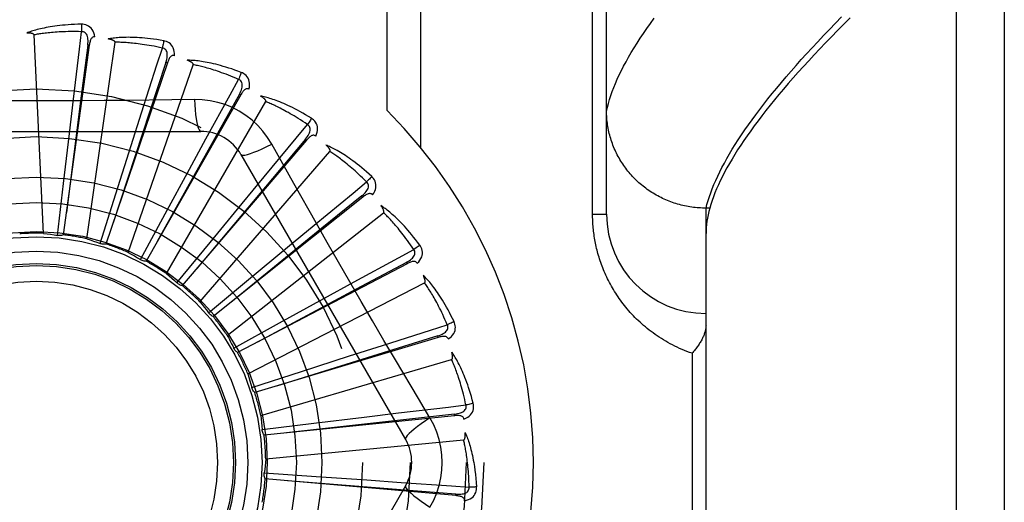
# Model space of a CAD drawing. Header units: inches. Extents: x 0 to 221, y 0 to 143.
# Tile 177 of 256: x 94.269 to 94.888, y 79.796 to 80.099. Entities that reach past the tile are written whole.
import ezdxf

# ---------------------------------------------------------------- set-up
doc = ezdxf.new("R2010")
doc.units = ezdxf.units.IN
doc.header["$LTSCALE"] = 12.142857
doc.header["$MEASUREMENT"] = 0
doc.linetypes.add('HIDDEN', pattern=[0.2, 0.1, -0.1])
doc.layers.add('RIGHTHAND_DOOR_ASSEMBLY', color=7, linetype='CONTINUOUS')

msp = doc.modelspace()

# ---------------------------------------------------------------- linework, layer by layer
at = {"layer": 'RIGHTHAND_DOOR_ASSEMBLY', "color": 8, "linetype": 'HIDDEN'}
for p, q in [((94.85797, 79.26402), (94.85797, 80.37716)), ((94.88797, 80.34777), (94.88797, 79.29341)), ((94.63797, 79.97684), (94.63797, 80.31721)), ((94.50004, 80.04196), (94.50004, 80.29059)), ((94.52125, 80.01857), (94.52125, 80.29059)), ((94.62918, 79.97684), (94.62918, 80.25809)), ((94.28404, 79.96477), (94.2781, 80.0896)), ((94.31125, 79.9613), (94.32903, 80.08499)), ((94.31282, 80.08307), (94.2965, 79.96383)), ((94.31282, 80.08307), (94.31187, 80.0832)), ((94.36189, 80.07202), (94.3233, 79.95802)), ((94.36189, 80.07202), (94.36099, 80.07232)), ((94.3373, 79.95274), (94.37817, 80.07084)), ((94.30029, 80.02761), (94.30285, 80.04921)), ((94.40799, 80.05187), (94.34852, 79.94724)), ((94.36126, 79.93941), (94.42375, 80.04763)), ((94.37893, 80.04894), (94.36476, 80.04874)), ((94.40799, 80.05187), (94.40715, 80.05235)), ((94.33909, 80.01993), (94.3457, 80.04066)), ((94.17603, 80.02892), (94.38291, 80.02892)), ((94.29659, 79.99603), (94.30029, 80.02761)), ((94.44944, 80.02337), (94.37124, 79.93189)), ((94.37574, 80.00504), (94.38615, 80.02415)), ((94.44944, 80.02337), (94.44871, 80.02399)), ((94.32949, 79.98962), (94.33909, 80.01993)), ((94.38227, 79.92178), (94.46411, 80.01623)), ((94.40817, 80.01434), (94.51161, 79.83517)), ((94.36057, 79.9771), (94.37574, 80.00504)), ((94.40891, 79.98349), (94.42274, 80.00028)), ((94.29284, 79.96345), (94.29659, 79.99603)), ((94.31963, 79.95834), (94.32949, 79.98962)), ((94.48474, 79.98754), (94.39064, 79.91251)), ((94.48474, 79.98754), (94.48414, 79.98829)), ((94.38873, 79.95892), (94.40891, 79.98349)), ((94.70047, 79.98062), (94.69933, 79.98063)), ((94.70284, 79.98062), (94.70047, 79.98062)), ((94.70047, 79.66056), (94.70047, 79.98062)), ((94.70352, 79.98295), (94.70284, 79.98062)), ((94.34498, 79.94825), (94.36057, 79.9771)), ((94.39957, 79.9005), (94.4978, 79.97775)), ((94.62918, 79.97684), (94.63797, 79.97684)), ((94.4374, 79.95605), (94.45416, 79.96992)), ((94.36795, 79.93355), (94.38873, 79.95892)), ((94.41293, 79.93575), (94.4374, 79.95605)), ((94.51263, 79.94567), (94.40603, 79.88981)), ((94.51263, 79.94567), (94.51218, 79.94652)), ((94.38773, 79.91476), (94.41293, 79.93575)), ((94.41252, 79.87632), (94.52359, 79.93359)), ((94.46018, 79.92371), (94.47926, 79.93416)), ((94.43231, 79.90841), (94.46018, 79.92371)), ((94.4036, 79.89257), (94.43231, 79.90841)), ((94.53209, 79.89929), (94.41684, 79.8646)), ((94.53209, 79.89929), (94.53181, 79.90021)), ((94.40372, 79.89233), (94.4036, 79.89257)), ((94.47643, 79.88765), (94.49714, 79.89429)), ((94.44617, 79.87789), (94.47643, 79.88765)), ((94.69168, 79.88934), (94.69168, 79.75184)), ((94.42066, 79.85014), (94.54057, 79.88534)), ((94.41498, 79.86777), (94.44617, 79.87789)), ((94.52696, 79.84863), (94.51969, 79.8608)), ((94.54241, 79.85006), (94.42269, 79.83781)), ((94.454, 79.84531), (94.48556, 79.84916)), ((94.48556, 79.84916), (94.50716, 79.85177)), ((94.54241, 79.85006), (94.54232, 79.85101)), ((94.42146, 79.84128), (94.454, 79.84531)), ((94.4237, 79.82288), (94.5481, 79.83476)), ((94.42281, 79.81403), (94.45553, 79.81183)), ((94.45553, 79.81183), (94.48724, 79.80964)), ((94.51161, 79.80601), (94.40817, 79.62684)), ((94.54324, 79.79976), (94.42336, 79.81039)), ((94.48724, 79.80964), (94.50894, 79.80811)), ((94.54324, 79.79976), (94.54332, 79.80072))]:
    msp.add_line(p, q, dxfattribs=at)
for points in [[(94.30791, 80.09631), (94.30568, 80.09626), (94.30355, 80.09618), (94.30152, 80.09609), (94.29957, 80.09597), (94.29772, 80.09582), (94.29595, 80.09566), (94.29426, 80.09549), (94.29265, 80.0953), (94.29111, 80.09509), (94.28964, 80.09488), (94.28824, 80.09465), (94.2869, 80.09442), (94.28562, 80.09419), (94.2844, 80.09394), (94.28323, 80.0937), (94.28211, 80.09345), (94.28105, 80.0932), (94.28004, 80.09294), (94.27908, 80.09267), (94.27816, 80.09241), (94.27728, 80.09214), (94.27645, 80.09187), (94.27566, 80.0916), (94.27491, 80.09133), (94.27419, 80.09106), (94.2735, 80.09079)], [(94.30791, 80.09631), (94.30795, 80.09568), (94.30797, 80.09497), (94.30799, 80.0942), (94.30799, 80.09337), (94.30799, 80.09251), (94.30797, 80.09163)], [(94.3163, 80.08834), (94.31606, 80.08968), (94.31571, 80.09089), (94.31526, 80.09199), (94.31469, 80.09297), (94.31403, 80.09382), (94.31327, 80.09454), (94.31242, 80.09513), (94.31152, 80.09559), (94.31059, 80.09593), (94.30966, 80.09616), (94.30877, 80.09628), (94.30791, 80.09631)], [(94.63797, 80.04181), (94.63849, 80.04415), (94.63911, 80.04653), (94.63982, 80.04896), (94.64061, 80.05143), (94.6415, 80.05394), (94.64247, 80.05649), (94.64353, 80.05909), (94.64469, 80.06173), (94.64593, 80.06442), (94.64726, 80.06715), (94.64868, 80.06992), (94.6502, 80.07274), (94.6518, 80.0756), (94.65349, 80.0785), (94.65527, 80.08145), (94.65715, 80.08444), (94.65911, 80.08748), (94.66116, 80.09056), (94.6633, 80.09368), (94.66554, 80.09685), (94.66786, 80.10006)], [(94.70047, 79.98062), (94.70108, 79.98298), (94.70177, 79.98539), (94.70256, 79.98784), (94.70343, 79.99033), (94.70439, 79.99287), (94.70544, 79.99545), (94.70658, 79.99807), (94.7078, 80.00074), (94.70911, 80.00345), (94.71051, 80.0062), (94.712, 80.009), (94.71358, 80.01184), (94.71525, 80.01472), (94.717, 80.01765), (94.71884, 80.02062), (94.72077, 80.02364), (94.72279, 80.0267), (94.7249, 80.0298), (94.72709, 80.03295), (94.72938, 80.03614), (94.73175, 80.03937), (94.73421, 80.04265), (94.73676, 80.04597), (94.7394, 80.04933), (94.74213, 80.05274), (94.74495, 80.05619), (94.74785, 80.05968), (94.75085, 80.06322), (94.75393, 80.0668), (94.75711, 80.07042), (94.76037, 80.07409), (94.76372, 80.0778), (94.76715, 80.08155), (94.77068, 80.08534), (94.7743, 80.08918), (94.778, 80.09306), (94.7818, 80.09698), (94.78568, 80.10094)], [(94.791, 80.10029), (94.78701, 80.09631), (94.78312, 80.09237), (94.77931, 80.08848), (94.7756, 80.08463), (94.77198, 80.08084), (94.76845, 80.07708), (94.76501, 80.07337), (94.76166, 80.06971), (94.75841, 80.06609), (94.75524, 80.06252), (94.75217, 80.05899), (94.74918, 80.05551), (94.74629, 80.05208), (94.74348, 80.04869), (94.74077, 80.04534), (94.73814, 80.04204), (94.73561, 80.03878), (94.73317, 80.03557), (94.73081, 80.0324), (94.72854, 80.02928), (94.72636, 80.0262), (94.72428, 80.02317), (94.72228, 80.02018), (94.72036, 80.01724), (94.71854, 80.01434), (94.71681, 80.01148), (94.71516, 80.00867), (94.7136, 80.0059), (94.71213, 80.00318), (94.71075, 80.0005), (94.70946, 79.99786), (94.70825, 79.99527), (94.70713, 79.99272), (94.7061, 79.99021), (94.70515, 79.98775), (94.70429, 79.98533), (94.70352, 79.98295)], [(94.2781, 80.0896), (94.27806, 80.08976), (94.27798, 80.08991), (94.27786, 80.09004), (94.27771, 80.09016), (94.27754, 80.09026), (94.27735, 80.09034), (94.27714, 80.09042), (94.27693, 80.09048), (94.2767, 80.09054), (94.27647, 80.09059), (94.27622, 80.09064), (94.27596, 80.09068), (94.27569, 80.09071), (94.27542, 80.09074), (94.27513, 80.09076), (94.27483, 80.09078), (94.27452, 80.09079), (94.2742, 80.0908), (94.2739, 80.0908), (94.2736, 80.0908)], [(94.30797, 80.09163), (94.30612, 80.09167), (94.30434, 80.0917), (94.30264, 80.0917), (94.30101, 80.09169), (94.29945, 80.09167), (94.29796, 80.09163), (94.29652, 80.09158), (94.29515, 80.09152), (94.29383, 80.09145), (94.29256, 80.09138), (94.29135, 80.09129), (94.29019, 80.0912), (94.28907, 80.0911), (94.288, 80.091), (94.28698, 80.0909), (94.28599, 80.09079), (94.28505, 80.09068), (94.28414, 80.09057), (94.28327, 80.09045), (94.28243, 80.09033), (94.28163, 80.09021), (94.28087, 80.09009), (94.28013, 80.08997), (94.27942, 80.08985), (94.27875, 80.08972), (94.2781, 80.0896)], [(94.30285, 80.04921), (94.30664, 80.08067), (94.30797, 80.09163)], [(94.31187, 80.0832), (94.31198, 80.08423), (94.31204, 80.08521), (94.31204, 80.08615), (94.31198, 80.08703), (94.31185, 80.08786), (94.31167, 80.08863), (94.31142, 80.08934), (94.31109, 80.08997), (94.3107, 80.09051), (94.31024, 80.09094), (94.30971, 80.09127), (94.30914, 80.0915), (94.30856, 80.09162), (94.30797, 80.09163)], [(94.3163, 80.08834), (94.31584, 80.08836), (94.31542, 80.08829), (94.31502, 80.08813), (94.31467, 80.08791), (94.31436, 80.08762), (94.31408, 80.08727), (94.31384, 80.08687), (94.31363, 80.08642), (94.31345, 80.08593), (94.31329, 80.08541), (94.31315, 80.08486), (94.31302, 80.08429), (94.31292, 80.08369), (94.31282, 80.08307)], [(94.35958, 80.08594), (94.35738, 80.08632), (94.35527, 80.08665), (94.35326, 80.08693), (94.35133, 80.08718), (94.34948, 80.0874), (94.34771, 80.08757), (94.34602, 80.08772), (94.3444, 80.08784), (94.34285, 80.08793), (94.34137, 80.088), (94.33995, 80.08804), (94.33859, 80.08807), (94.33729, 80.08808), (94.33604, 80.08807), (94.33485, 80.08805), (94.33371, 80.08802), (94.33261, 80.08797), (94.33157, 80.08791), (94.33057, 80.08783), (94.32962, 80.08774), (94.32871, 80.08765), (94.32785, 80.08754), (94.32702, 80.08743), (94.32623, 80.0873), (94.32547, 80.08718), (94.32475, 80.08704)], [(94.32903, 80.08499), (94.32902, 80.08517), (94.32897, 80.08533), (94.32888, 80.08548), (94.32875, 80.08562), (94.32861, 80.08575), (94.32844, 80.08587), (94.32825, 80.08598), (94.32805, 80.08609), (94.32784, 80.08619), (94.32762, 80.08628), (94.32738, 80.08637), (94.32714, 80.08646), (94.32688, 80.08654), (94.32662, 80.08662), (94.32634, 80.0867), (94.32605, 80.08678), (94.32575, 80.08685), (94.32543, 80.08692), (94.3251, 80.08698), (94.32476, 80.08704)], [(94.35875, 80.08134), (94.35694, 80.08173), (94.3552, 80.08209), (94.35353, 80.08242), (94.35193, 80.08272), (94.35039, 80.08299), (94.34892, 80.08323), (94.3475, 80.08346), (94.34614, 80.08366), (94.34483, 80.08384), (94.34357, 80.084), (94.34237, 80.08415), (94.34121, 80.08428), (94.34009, 80.0844), (94.33902, 80.0845), (94.338, 80.08459), (94.33701, 80.08468), (94.33606, 80.08475), (94.33515, 80.08481), (94.33427, 80.08486), (94.33343, 80.0849), (94.33262, 80.08493), (94.33184, 80.08496), (94.3311, 80.08498), (94.33038, 80.08499), (94.32969, 80.08499), (94.32903, 80.08499)], [(94.35958, 80.08594), (94.3595, 80.08533), (94.35939, 80.08463), (94.35926, 80.08387), (94.35911, 80.08306), (94.35894, 80.0822), (94.35875, 80.08134)], [(94.36631, 80.07653), (94.36632, 80.07789), (94.36621, 80.07915), (94.36597, 80.08031), (94.3656, 80.08138), (94.36511, 80.08234), (94.3645, 80.08319), (94.36379, 80.08393), (94.36299, 80.08456), (94.36214, 80.08507), (94.36126, 80.08546), (94.36041, 80.08575), (94.35958, 80.08594)], [(94.31187, 80.0832), (94.30777, 80.05119), (94.29844, 79.9779)], [(94.3457, 80.04066), (94.35537, 80.07082), (94.35875, 80.08134)], [(94.36098, 80.07232), (94.36129, 80.07332), (94.36153, 80.07427), (94.36171, 80.07519), (94.36181, 80.07606), (94.36185, 80.0769), (94.36181, 80.07769), (94.3617, 80.07844), (94.3615, 80.07912), (94.36122, 80.07972), (94.36084, 80.08023), (94.36039, 80.08066), (94.35987, 80.08099), (94.35932, 80.08122), (94.35875, 80.08134)], [(94.36099, 80.07232), (94.3509, 80.04167), (94.32787, 79.97147)], [(94.36631, 80.07653), (94.36586, 80.07663), (94.36543, 80.07665), (94.36501, 80.07657), (94.36462, 80.07641), (94.36426, 80.07619), (94.36393, 80.0759), (94.36362, 80.07555), (94.36332, 80.07515), (94.36305, 80.07471), (94.3628, 80.07422), (94.36255, 80.07371), (94.36232, 80.07317), (94.3621, 80.07261), (94.36189, 80.07202)], [(94.40835, 80.06598), (94.40626, 80.06677), (94.40425, 80.06749), (94.40233, 80.06816), (94.40048, 80.06877), (94.39871, 80.06932), (94.397, 80.06983), (94.39537, 80.0703), (94.3938, 80.07072), (94.3923, 80.0711), (94.39085, 80.07145), (94.38947, 80.07176), (94.38814, 80.07205), (94.38686, 80.0723), (94.38564, 80.07253), (94.38446, 80.07274), (94.38334, 80.07292), (94.38226, 80.07308), (94.38122, 80.07322), (94.38023, 80.07333), (94.37928, 80.07342), (94.37836, 80.0735), (94.37749, 80.07356), (94.37666, 80.0736), (94.37586, 80.07364), (94.37509, 80.07365), (94.37435, 80.07366)], [(94.37817, 80.07084), (94.3782, 80.07101), (94.37818, 80.07118), (94.37812, 80.07134), (94.37802, 80.0715), (94.3779, 80.07166), (94.37776, 80.07181), (94.3776, 80.07195), (94.37742, 80.07209), (94.37723, 80.07223), (94.37703, 80.07237), (94.37682, 80.0725), (94.37659, 80.07263), (94.37636, 80.07276), (94.37611, 80.07289), (94.37585, 80.07302), (94.37558, 80.07315), (94.3753, 80.07328), (94.37501, 80.0734), (94.37472, 80.07352), (94.37445, 80.07362)], [(94.40667, 80.06162), (94.40496, 80.06235), (94.40332, 80.06303), (94.40175, 80.06367), (94.40023, 80.06426), (94.39877, 80.06482), (94.39737, 80.06534), (94.39602, 80.06583), (94.39472, 80.06629), (94.39347, 80.06671), (94.39227, 80.06711), (94.39111, 80.06748), (94.39, 80.06783), (94.38892, 80.06816), (94.38789, 80.06846), (94.3869, 80.06875), (94.38595, 80.06901), (94.38503, 80.06926), (94.38415, 80.06949), (94.38329, 80.06971), (94.38248, 80.06991), (94.38169, 80.0701), (94.38093, 80.07027), (94.3802, 80.07043), (94.3795, 80.07058), (94.37882, 80.07071), (94.37817, 80.07084)], [(94.40835, 80.06598), (94.40815, 80.0654), (94.40791, 80.06473), (94.40764, 80.06401), (94.40734, 80.06324), (94.40701, 80.06244), (94.40667, 80.06162)], [(94.41317, 80.05547), (94.41345, 80.0568), (94.41358, 80.05806), (94.41356, 80.05925), (94.4134, 80.06036), (94.4131, 80.0614), (94.41266, 80.06235), (94.4121, 80.06321), (94.41143, 80.06398), (94.41069, 80.06464), (94.40991, 80.0652), (94.40913, 80.06564), (94.40835, 80.06598)], [(94.38615, 80.02415), (94.40135, 80.05194), (94.40667, 80.06162)], [(94.40715, 80.05235), (94.40764, 80.05326), (94.40805, 80.05415), (94.4084, 80.05502), (94.40867, 80.05586), (94.40887, 80.05668), (94.40898, 80.05746), (94.40901, 80.05821), (94.40895, 80.05892), (94.40878, 80.05956), (94.40851, 80.06014), (94.40814, 80.06064), (94.4077, 80.06107), (94.4072, 80.06139), (94.40666, 80.06163)], [(94.41318, 80.05547), (94.41275, 80.05566), (94.41233, 80.05575), (94.41191, 80.05576), (94.4115, 80.05568), (94.4111, 80.05552), (94.41072, 80.0553), (94.41035, 80.05502), (94.40998, 80.05468), (94.40963, 80.0543), (94.40929, 80.05387), (94.40895, 80.05341), (94.40863, 80.05293), (94.4083, 80.05241), (94.40799, 80.05187)], [(94.36476, 80.04874), (94.33643, 80.04843), (94.32222, 80.0483), (94.30799, 80.04821), (94.29376, 80.04814), (94.27952, 80.04812), (94.26528, 80.04814), (94.25104, 80.0482), (94.23681, 80.04829)], [(94.40715, 80.05235), (94.39145, 80.02416), (94.35555, 79.95958)], [(94.37893, 80.04895), (94.37912, 80.04556), (94.37938, 80.04238), (94.37968, 80.03949), (94.38003, 80.03689), (94.38043, 80.03458), (94.38087, 80.03262), (94.38134, 80.03104), (94.38185, 80.02988), (94.38237, 80.02916), (94.38291, 80.02892)], [(94.4275, 80.0209), (94.4249, 80.0251), (94.42196, 80.02902), (94.41869, 80.03266), (94.41511, 80.03598), (94.41124, 80.03898), (94.40711, 80.04162), (94.40276, 80.04388), (94.39823, 80.04574), (94.39355, 80.04718), (94.38876, 80.04821), (94.38388, 80.04879), (94.37893, 80.04894)], [(94.45246, 80.03716), (94.45056, 80.03832), (94.44872, 80.03942), (94.44696, 80.04043), (94.44526, 80.04138), (94.44363, 80.04226), (94.44205, 80.04309), (94.44053, 80.04385), (94.43907, 80.04456), (94.43767, 80.04522), (94.43632, 80.04584), (94.43502, 80.04641), (94.43376, 80.04694), (94.43256, 80.04743), (94.4314, 80.04789), (94.43029, 80.04831), (94.42921, 80.0487), (94.42818, 80.04906), (94.42719, 80.04939), (94.42624, 80.04969), (94.42532, 80.04997), (94.42444, 80.05021), (94.4236, 80.05044), (94.42278, 80.05064), (94.422, 80.05082), (94.42125, 80.05098), (94.42053, 80.05113)], [(94.42375, 80.04763), (94.42381, 80.0478), (94.42382, 80.04797), (94.42379, 80.04814), (94.42373, 80.04832), (94.42363, 80.04849), (94.42352, 80.04867), (94.42339, 80.04884), (94.42325, 80.04901), (94.42309, 80.04918), (94.42292, 80.04935), (94.42273, 80.04953), (94.42254, 80.0497), (94.42233, 80.04987), (94.42211, 80.05004), (94.42189, 80.05022), (94.42164, 80.05039), (94.42139, 80.05057), (94.42112, 80.05075), (94.42084, 80.05094), (94.42054, 80.05112)], [(94.44998, 80.0332), (94.44845, 80.03423), (94.44697, 80.03521), (94.44554, 80.03613), (94.44416, 80.03701), (94.44284, 80.03783), (94.44156, 80.03861), (94.44032, 80.03934), (94.43913, 80.04004), (94.43799, 80.04069), (94.43688, 80.04131), (94.43582, 80.04189), (94.43479, 80.04245), (94.4338, 80.04297), (94.43284, 80.04346), (94.43192, 80.04393), (94.43104, 80.04437), (94.43018, 80.04479), (94.42936, 80.04519), (94.42856, 80.04556), (94.4278, 80.04591), (94.42706, 80.04624), (94.42635, 80.04655), (94.42566, 80.04685), (94.425, 80.04713), (94.42436, 80.04739), (94.42375, 80.04763)], [(94.69933, 79.98063), (94.6982, 79.98066), (94.69707, 79.98071), (94.69594, 79.98078), (94.69482, 79.98087), (94.6937, 79.98098), (94.69258, 79.98111), (94.69146, 79.98126), (94.69034, 79.98142), (94.68923, 79.98161), (94.68812, 79.98182), (94.68702, 79.98205), (94.68592, 79.9823), (94.68483, 79.98256), (94.68374, 79.98285), (94.68265, 79.98316), (94.68157, 79.98348), (94.6805, 79.98382), (94.67944, 79.98419), (94.67838, 79.98457), (94.67732, 79.98497), (94.67628, 79.98538), (94.67524, 79.98582), (94.67422, 79.98628), (94.6732, 79.98675), (94.67219, 79.98724), (94.67118, 79.98775), (94.67019, 79.98828), (94.66921, 79.98882), (94.66824, 79.98938), (94.66728, 79.98996), (94.66633, 79.99055), (94.66539, 79.99117), (94.66446, 79.99179), (94.66354, 79.99244), (94.66264, 79.9931), (94.66175, 79.99378), (94.66087, 79.99447), (94.66, 79.99518), (94.65915, 79.9959), (94.65831, 79.99664), (94.65748, 79.99739), (94.65667, 79.99816), (94.65587, 79.99894), (94.65509, 79.99973), (94.65432, 80.00054), (94.65357, 80.00136), (94.65283, 80.0022), (94.65211, 80.00305), (94.6514, 80.00391), (94.65071, 80.00478), (94.65003, 80.00567), (94.64938, 80.00657), (94.64873, 80.00747), (94.64811, 80.00839), (94.6475, 80.00933), (94.64691, 80.01027), (94.64634, 80.01122), (94.64578, 80.01218), (94.64525, 80.01315), (94.64473, 80.01413), (94.64423, 80.01512), (94.64374, 80.01612), (94.64328, 80.01713), (94.64283, 80.01814), (94.64241, 80.01917), (94.642, 80.0202), (94.64161, 80.02123), (94.64124, 80.02228), (94.64089, 80.02333), (94.64056, 80.02438), (94.64024, 80.02544), (94.63995, 80.02651), (94.63968, 80.02758), (94.63943, 80.02866), (94.6392, 80.02974), (94.63898, 80.03083), (94.63879, 80.03191), (94.63862, 80.03301), (94.63847, 80.0341), (94.63833, 80.0352), (94.63822, 80.0363), (94.63813, 80.0374), (94.63806, 80.0385), (94.63801, 80.03961), (94.63798, 80.04071), (94.63797, 80.04181)], [(94.45246, 80.03716), (94.45216, 80.03662), (94.4518, 80.03601), (94.45139, 80.03535), (94.45095, 80.03466), (94.45048, 80.03393), (94.44998, 80.0332)], [(94.45521, 80.02592), (94.45573, 80.02718), (94.45609, 80.02838), (94.4563, 80.02956), (94.45636, 80.03068), (94.45626, 80.03176), (94.45601, 80.03277), (94.45562, 80.03373), (94.45511, 80.03461), (94.45451, 80.0354), (94.45385, 80.03609), (94.45317, 80.03668), (94.45246, 80.03716)], [(94.42274, 80.00028), (94.44293, 80.02469), (94.44998, 80.0332)], [(94.4487, 80.02399), (94.44936, 80.0248), (94.44993, 80.0256), (94.45044, 80.02638), (94.45086, 80.02716), (94.45121, 80.02792), (94.45147, 80.02867), (94.45164, 80.0294), (94.45171, 80.03011), (94.45167, 80.03077), (94.45152, 80.03139), (94.45125, 80.03195), (94.45089, 80.03245), (94.45047, 80.03287), (94.44998, 80.0332)], [(94.44871, 80.02399), (94.42795, 79.99929), (94.38048, 79.94267)], [(94.45521, 80.02592), (94.45483, 80.02618), (94.45444, 80.02636), (94.45403, 80.02644), (94.4536, 80.02644), (94.45319, 80.02636), (94.45277, 80.02622), (94.45235, 80.02601), (94.45193, 80.02575), (94.45151, 80.02544), (94.45109, 80.02509), (94.45068, 80.0247), (94.45026, 80.02428), (94.44985, 80.02384), (94.44944, 80.02337)], [(94.40817, 80.01434), (94.40863, 80.014), (94.40947, 80.01389), (94.41067, 80.01402), (94.4122, 80.01437), (94.41406, 80.01493), (94.41625, 80.01573), (94.41872, 80.01673), (94.42145, 80.01794), (94.4244, 80.01935), (94.4275, 80.0209)], [(94.45533, 79.97139), (94.44137, 79.99614), (94.43443, 80.00848), (94.4275, 80.0209)], [(94.49032, 80.00051), (94.48867, 80.00201), (94.48708, 80.00343), (94.48554, 80.00476), (94.48405, 80.00601), (94.48261, 80.00719), (94.48122, 80.0083), (94.47988, 80.00933), (94.47858, 80.01031), (94.47732, 80.01122), (94.47611, 80.01208), (94.47494, 80.01289), (94.47381, 80.01364), (94.47272, 80.01436), (94.47167, 80.01503), (94.47066, 80.01565), (94.46968, 80.01624), (94.46873, 80.01679), (94.46782, 80.0173), (94.46694, 80.01778), (94.46609, 80.01822), (94.46528, 80.01863), (94.46449, 80.01901), (94.46373, 80.01936), (94.463, 80.01968), (94.46229, 80.01999), (94.46161, 80.02026)], [(94.46411, 80.01623), (94.4642, 80.01637), (94.46424, 80.01654), (94.46425, 80.01671), (94.46422, 80.0169), (94.46416, 80.01709), (94.46408, 80.01728), (94.46399, 80.01748), (94.46388, 80.01767), (94.46376, 80.01787), (94.46362, 80.01807), (94.46347, 80.01828), (94.46331, 80.01848), (94.46314, 80.01869), (94.46296, 80.0189), (94.46277, 80.01912), (94.46257, 80.01933), (94.46235, 80.01956), (94.46212, 80.01979), (94.46188, 80.02002), (94.46162, 80.02026)], [(94.48714, 79.99708), (94.48583, 79.99839), (94.48456, 79.99963), (94.48333, 80.00081), (94.48214, 80.00193), (94.481, 80.00299), (94.47989, 80.00399), (94.47882, 80.00495), (94.47778, 80.00585), (94.47678, 80.00671), (94.47581, 80.00753), (94.47487, 80.00831), (94.47397, 80.00904), (94.4731, 80.00974), (94.47225, 80.01041), (94.47144, 80.01104), (94.47065, 80.01164), (94.46989, 80.01222), (94.46916, 80.01276), (94.46845, 80.01328), (94.46776, 80.01377), (94.4671, 80.01423), (94.46646, 80.01467), (94.46584, 80.01509), (94.46524, 80.01549), (94.46467, 80.01587), (94.46411, 80.01623)], [(94.49032, 80.00051), (94.48992, 80.00003), (94.48945, 79.9995), (94.48893, 79.99894), (94.48836, 79.99834), (94.48776, 79.99771), (94.48714, 79.99708)], [(94.49089, 79.98895), (94.49164, 79.99008), (94.49223, 79.9912), (94.49266, 79.99232), (94.49292, 79.99341), (94.49303, 79.99448), (94.49298, 79.99553), (94.49277, 79.99654), (94.49244, 79.9975), (94.492, 79.99839), (94.49148, 79.99919), (94.49092, 79.9999), (94.49032, 80.00051)], [(94.45416, 79.96992), (94.47861, 79.99006), (94.48714, 79.99708)], [(94.48414, 79.98829), (94.48493, 79.98896), (94.48565, 79.98963), (94.48629, 79.99031), (94.48686, 79.99099), (94.48734, 79.99167), (94.48774, 79.99236), (94.48805, 79.99305), (94.48825, 79.99373), (94.48833, 79.99438), (94.4883, 79.99502), (94.48814, 79.99562), (94.48789, 79.99618), (94.48755, 79.99667), (94.48713, 79.99709)], [(94.48414, 79.98829), (94.45909, 79.96796), (94.40176, 79.92135)], [(94.49089, 79.98895), (94.49057, 79.98928), (94.49022, 79.98953), (94.48983, 79.98969), (94.48941, 79.98977), (94.48899, 79.98977), (94.48855, 79.98971), (94.4881, 79.98958), (94.48764, 79.9894), (94.48717, 79.98918), (94.48669, 79.98891), (94.48621, 79.98861), (94.48573, 79.98828), (94.48524, 79.98792), (94.48474, 79.98754)], [(94.52056, 79.95735), (94.51923, 79.95914), (94.51793, 79.96083), (94.51667, 79.96243), (94.51544, 79.96394), (94.51425, 79.96537), (94.5131, 79.96672), (94.51197, 79.968), (94.51088, 79.9692), (94.50982, 79.97033), (94.5088, 79.97141), (94.5078, 79.97242), (94.50683, 79.97338), (94.5059, 79.97428), (94.50499, 79.97514), (94.50412, 79.97595), (94.50327, 79.97671), (94.50244, 79.97743), (94.50165, 79.9781), (94.50087, 79.97873), (94.50012, 79.97933), (94.4994, 79.97988), (94.4987, 79.98041), (94.49802, 79.98089), (94.49736, 79.98135), (94.49673, 79.98178), (94.49611, 79.98218)], [(94.4978, 79.97775), (94.49791, 79.97788), (94.49799, 79.97803), (94.49802, 79.9782), (94.49803, 79.97839), (94.49801, 79.97858), (94.49797, 79.97879), (94.49791, 79.979), (94.49784, 79.97921), (94.49776, 79.97943), (94.49766, 79.97965), (94.49756, 79.97988), (94.49744, 79.98011), (94.49731, 79.98035), (94.49718, 79.98059), (94.49703, 79.98084), (94.49687, 79.98109), (94.4967, 79.98136), (94.49652, 79.98162), (94.49634, 79.98187), (94.49617, 79.98211)], [(94.70284, 79.98062), (94.70228, 79.97849), (94.7018, 79.97641), (94.70139, 79.97436), (94.70106, 79.97234), (94.7008, 79.97036), (94.70062, 79.96842), (94.7005, 79.96651), (94.70047, 79.96464)], [(94.51679, 79.95459), (94.51575, 79.95612), (94.51474, 79.95758), (94.51375, 79.95897), (94.5128, 79.96029), (94.51187, 79.96155), (94.51097, 79.96275), (94.5101, 79.96389), (94.50926, 79.96497), (94.50844, 79.96601), (94.50764, 79.96699), (94.50687, 79.96793), (94.50612, 79.96883), (94.50539, 79.96968), (94.50469, 79.97049), (94.50401, 79.97127), (94.50335, 79.97201), (94.50271, 79.97271), (94.5021, 79.97339), (94.5015, 79.97403), (94.50092, 79.97464), (94.50035, 79.97522), (94.49981, 79.97578), (94.49928, 79.97631), (94.49877, 79.97681), (94.49828, 79.97729), (94.4978, 79.97775)], [(94.69168, 79.88934), (94.69008, 79.8899), (94.6885, 79.8905), (94.68694, 79.89111), (94.68539, 79.89176), (94.68387, 79.89242), (94.68236, 79.89311), (94.68087, 79.89383), (94.67941, 79.89456), (94.67796, 79.89532), (94.67654, 79.8961), (94.67514, 79.8969), (94.67376, 79.89772), (94.6724, 79.89856), (94.67106, 79.89942), (94.66975, 79.90029), (94.66846, 79.90118), (94.66719, 79.90209), (94.66595, 79.90301), (94.66473, 79.90395), (94.66353, 79.9049), (94.66236, 79.90587), (94.66121, 79.90684), (94.66008, 79.90783), (94.65898, 79.90883), (94.6579, 79.90985), (94.65684, 79.91087), (94.65581, 79.9119), (94.6548, 79.91294), (94.65381, 79.91399), (94.65285, 79.91505), (94.65191, 79.91611), (94.65099, 79.91719), (94.65009, 79.91827), (94.64921, 79.91935), (94.64836, 79.92044), (94.64753, 79.92154), (94.64672, 79.92264), (94.64593, 79.92375), (94.64517, 79.92486), (94.64442, 79.92598), (94.6437, 79.92709), (94.64299, 79.92822), (94.64231, 79.92934), (94.64164, 79.93047), (94.641, 79.9316), (94.64037, 79.93273), (94.63977, 79.93387), (94.63918, 79.935), (94.63862, 79.93614), (94.63807, 79.93728), (94.63754, 79.93842), (94.63702, 79.93956), (94.63653, 79.9407), (94.63606, 79.94185), (94.6356, 79.94298), (94.63516, 79.94412), (94.63474, 79.94526), (94.63434, 79.94639), (94.63395, 79.94752), (94.63358, 79.94864), (94.63323, 79.94976), (94.6329, 79.95088), (94.63258, 79.95199), (94.63228, 79.9531), (94.63199, 79.9542), (94.63172, 79.9553), (94.63147, 79.9564), (94.63123, 79.95749), (94.631, 79.95858), (94.63079, 79.95966), (94.63059, 79.96075), (94.63041, 79.96183), (94.63024, 79.96291), (94.63008, 79.96398), (94.62993, 79.96506), (94.6298, 79.96613), (94.62968, 79.9672), (94.62958, 79.96827), (94.62949, 79.96934), (94.6294, 79.9704), (94.62934, 79.97146), (94.62928, 79.97252), (94.62924, 79.97359), (94.62921, 79.97467), (94.62919, 79.97575), (94.62918, 79.97684)], [(94.51969, 79.8608), (94.50526, 79.88518), (94.49804, 79.89742), (94.49085, 79.9097), (94.48367, 79.92199), (94.47654, 79.93431), (94.46943, 79.94665), (94.46237, 79.95901), (94.45533, 79.97139)], [(94.28404, 79.96477), (94.28625, 79.96449), (94.28846, 79.96418), (94.29065, 79.96383), (94.29284, 79.96345)], [(94.2965, 79.96383), (94.29591, 79.96363), (94.29531, 79.96348), (94.29469, 79.96338), (94.29407, 79.96335), (94.29345, 79.96337), (94.29284, 79.96345)], [(94.31125, 79.9613), (94.31336, 79.9606), (94.31547, 79.95988), (94.31756, 79.95913), (94.31963, 79.95834)], [(94.3233, 79.95802), (94.32268, 79.95793), (94.32207, 79.9579), (94.32144, 79.95792), (94.32082, 79.95801), (94.32022, 79.95815), (94.31963, 79.95834)], [(94.47926, 79.93416), (94.50708, 79.94932), (94.51679, 79.95459)], [(94.51218, 79.94653), (94.51308, 79.94703), (94.51392, 79.94756), (94.51468, 79.9481), (94.51536, 79.94866), (94.51597, 79.94924), (94.51648, 79.94984), (94.51692, 79.95046), (94.51724, 79.95108), (94.51745, 79.95172), (94.51754, 79.95235), (94.5175, 79.95297), (94.51735, 79.95356), (94.51711, 79.95411), (94.51678, 79.9546)], [(94.52056, 79.95735), (94.52008, 79.95696), (94.51952, 79.95653), (94.5189, 79.95607), (94.51823, 79.95559), (94.51752, 79.95509), (94.51679, 79.95459)], [(94.51893, 79.9459), (94.51988, 79.94687), (94.52067, 79.94785), (94.5213, 79.94887), (94.52177, 79.94989), (94.52208, 79.95093), (94.52223, 79.95196), (94.52222, 79.95299), (94.52207, 79.954), (94.52181, 79.95495), (94.52145, 79.95584), (94.52104, 79.95664), (94.52056, 79.95735)], [(94.3373, 79.95274), (94.33925, 79.95166), (94.34118, 79.95055), (94.34309, 79.94941), (94.34498, 79.94825)], [(94.34852, 79.94724), (94.3479, 79.94727), (94.34728, 79.94735), (94.34667, 79.9475), (94.34608, 79.9477), (94.34552, 79.94795), (94.34498, 79.94825)], [(94.51218, 79.94652), (94.48373, 79.9313), (94.41862, 79.89638)], [(94.51894, 79.94589), (94.51868, 79.94628), (94.51838, 79.94659), (94.51803, 79.94682), (94.51763, 79.94698), (94.51722, 79.94706), (94.51678, 79.94708), (94.51631, 79.94704), (94.51582, 79.94696), (94.51532, 79.94682), (94.5148, 79.94665), (94.51427, 79.94645), (94.51373, 79.94621), (94.51318, 79.94596), (94.51263, 79.94567)], [(94.36126, 79.93941), (94.36297, 79.93798), (94.36466, 79.93652), (94.36632, 79.93505), (94.36795, 79.93355)], [(94.52359, 79.93359), (94.52373, 79.93369), (94.52383, 79.93383), (94.5239, 79.93399), (94.52394, 79.93417), (94.52396, 79.93437), (94.52396, 79.93458), (94.52395, 79.93479), (94.52392, 79.93502), (94.52388, 79.93525), (94.52382, 79.93548), (94.52376, 79.93573), (94.52369, 79.93598), (94.52361, 79.93624), (94.52352, 79.9365), (94.52342, 79.93677), (94.52332, 79.93705), (94.5232, 79.93733), (94.52307, 79.93763), (94.52293, 79.93794), (94.52278, 79.93826)], [(94.54208, 79.90925), (94.54112, 79.91126), (94.54016, 79.91317), (94.53923, 79.91498), (94.53831, 79.9167), (94.53741, 79.91832), (94.53653, 79.91987), (94.53567, 79.92133), (94.53483, 79.92272), (94.534, 79.92403), (94.53319, 79.92528), (94.53241, 79.92646), (94.53164, 79.92759), (94.53089, 79.92865), (94.53017, 79.92966), (94.52946, 79.93062), (94.52877, 79.93153), (94.5281, 79.93239), (94.52744, 79.93321), (94.5268, 79.93397), (94.52618, 79.9347), (94.52557, 79.93538), (94.52498, 79.93603), (94.52441, 79.93664), (94.52385, 79.93721), (94.5233, 79.93775), (94.52278, 79.93826)], [(94.37124, 79.93189), (94.37063, 79.93203), (94.37005, 79.93223), (94.36947, 79.93248), (94.36893, 79.93279), (94.36842, 79.93315), (94.36795, 79.93355)], [(94.53786, 79.90726), (94.53713, 79.90896), (94.53641, 79.91058), (94.53571, 79.91213), (94.53502, 79.91361), (94.53435, 79.91502), (94.53369, 79.91637), (94.53305, 79.91765), (94.53243, 79.91888), (94.53182, 79.92005), (94.53122, 79.92117), (94.53064, 79.92223), (94.53008, 79.92325), (94.52953, 79.92423), (94.52899, 79.92516), (94.52847, 79.92605), (94.52796, 79.9269), (94.52747, 79.92772), (94.52699, 79.92849), (94.52652, 79.92924), (94.52607, 79.92995), (94.52563, 79.93063), (94.5252, 79.93127), (94.52478, 79.93189), (94.52437, 79.93248), (94.52398, 79.93305), (94.52359, 79.93359)], [(94.38227, 79.92178), (94.38368, 79.92005), (94.38506, 79.91831), (94.38641, 79.91654), (94.38773, 79.91476)], [(94.39064, 79.91251), (94.39007, 79.91276), (94.38954, 79.91307), (94.38902, 79.91343), (94.38855, 79.91384), (94.38812, 79.91428), (94.38773, 79.91476)], [(94.49714, 79.89429), (94.52733, 79.90391), (94.53786, 79.90726)], [(94.53181, 79.90021), (94.53279, 79.90054), (94.53371, 79.90089), (94.53456, 79.90128), (94.53533, 79.9017), (94.53604, 79.90216), (94.53666, 79.90265), (94.5372, 79.90317), (94.53764, 79.90373), (94.53797, 79.90431), (94.53817, 79.90491), (94.53825, 79.90553), (94.53822, 79.90614), (94.53809, 79.90672), (94.53786, 79.90726)], [(94.54208, 79.90925), (94.54154, 79.90896), (94.5409, 79.90865), (94.54021, 79.90831), (94.53946, 79.90796), (94.53867, 79.90761), (94.53786, 79.90726)], [(94.53832, 79.89831), (94.53944, 79.89909), (94.5404, 79.89991), (94.54121, 79.90078), (94.54186, 79.9017), (94.54236, 79.90266), (94.5427, 79.90364), (94.54289, 79.90466), (94.54294, 79.90567), (94.54285, 79.90666), (94.54267, 79.9076), (94.54242, 79.90846), (94.54208, 79.90925)], [(94.70047, 79.90694), (94.70046, 79.90654), (94.70044, 79.90613), (94.70041, 79.90571), (94.70036, 79.90528), (94.70029, 79.90483), (94.70021, 79.90438), (94.70012, 79.90392), (94.70001, 79.90346), (94.69988, 79.90298), (94.69974, 79.90249), (94.69959, 79.902), (94.69941, 79.90149), (94.69922, 79.90098), (94.69902, 79.90047), (94.6988, 79.89994), (94.69856, 79.89941), (94.69831, 79.89888), (94.69804, 79.89834), (94.69775, 79.89779), (94.69745, 79.89724), (94.69713, 79.89668), (94.6968, 79.89613), (94.69645, 79.89557), (94.69609, 79.895), (94.69571, 79.89444), (94.69531, 79.89387), (94.69491, 79.8933), (94.69448, 79.89273), (94.69405, 79.89217), (94.6936, 79.8916), (94.69314, 79.89103), (94.69266, 79.89046), (94.69218, 79.8899), (94.69168, 79.88934)], [(94.39957, 79.9005), (94.40027, 79.89919), (94.40096, 79.89788), (94.40164, 79.89656), (94.40231, 79.89524), (94.40296, 79.8939), (94.4036, 79.89257)], [(94.53181, 79.90021), (94.50099, 79.89064), (94.43044, 79.86868)], [(94.53832, 79.89831), (94.53815, 79.89874), (94.53791, 79.8991), (94.5376, 79.89939), (94.53725, 79.89962), (94.53686, 79.89978), (94.53643, 79.89988), (94.53596, 79.89994), (94.53547, 79.89994), (94.53495, 79.89991), (94.53441, 79.89984), (94.53385, 79.89974), (94.53327, 79.89961), (94.53269, 79.89946), (94.53209, 79.89929)], [(94.40603, 79.88981), (94.40556, 79.89013), (94.40512, 79.8905), (94.40471, 79.89091), (94.40434, 79.89135), (94.40401, 79.89182), (94.40372, 79.89233)], [(94.54057, 79.88534), (94.54072, 79.88542), (94.54085, 79.88553), (94.54095, 79.88568), (94.54102, 79.88585), (94.54108, 79.88604), (94.54112, 79.88625), (94.54114, 79.88646), (94.54115, 79.88669), (94.54116, 79.88692), (94.54115, 79.88716), (94.54114, 79.88742), (94.54111, 79.88768), (94.54108, 79.88794), (94.54105, 79.88822), (94.541, 79.8885), (94.54095, 79.88879), (94.54089, 79.8891), (94.54082, 79.88941), (94.54075, 79.88971), (94.54068, 79.89)], [(94.55412, 79.85795), (94.55355, 79.86011), (94.55297, 79.86216), (94.5524, 79.86411), (94.55182, 79.86597), (94.55125, 79.86774), (94.55067, 79.86942), (94.5501, 79.87102), (94.54954, 79.87254), (94.54898, 79.87399), (94.54842, 79.87537), (94.54787, 79.87668), (94.54733, 79.87793), (94.5468, 79.87912), (94.54628, 79.88025), (94.54577, 79.88132), (94.54526, 79.88235), (94.54476, 79.88332), (94.54427, 79.88424), (94.54379, 79.88512), (94.54331, 79.88595), (94.54285, 79.88673), (94.54239, 79.88748), (94.54194, 79.88818), (94.5415, 79.88885), (94.54107, 79.88949), (94.54065, 79.89009)], [(94.54959, 79.85679), (94.54919, 79.8586), (94.5488, 79.86033), (94.5484, 79.86198), (94.54801, 79.86357), (94.54762, 79.86508), (94.54723, 79.86652), (94.54684, 79.86791), (94.54646, 79.86923), (94.54608, 79.87049), (94.54571, 79.8717), (94.54534, 79.87286), (94.54498, 79.87397), (94.54462, 79.87503), (94.54427, 79.87605), (94.54393, 79.87702), (94.54359, 79.87795), (94.54326, 79.87885), (94.54294, 79.8797), (94.54262, 79.88052), (94.54231, 79.8813), (94.542, 79.88205), (94.5417, 79.88277), (94.54141, 79.88346), (94.54112, 79.88411), (94.54084, 79.88474), (94.54057, 79.88534)], [(94.41252, 79.87632), (94.41318, 79.8742), (94.41381, 79.87206), (94.41441, 79.86992), (94.41498, 79.86777)], [(94.41684, 79.8646), (94.41641, 79.86505), (94.41602, 79.86553), (94.41568, 79.86606), (94.41539, 79.86661), (94.41515, 79.86718), (94.41498, 79.86777)], [(94.50716, 79.85177), (94.53862, 79.8555), (94.54959, 79.85679)], [(94.54232, 79.85101), (94.54334, 79.85115), (94.54431, 79.85133), (94.54522, 79.85155), (94.54606, 79.85181), (94.54684, 79.85213), (94.54754, 79.85249), (94.54817, 79.8529), (94.54871, 79.85336), (94.54914, 79.85387), (94.54945, 79.85443), (94.54965, 79.85502), (94.54973, 79.85563), (94.54971, 79.85622), (94.54959, 79.8568)], [(94.54835, 79.84792), (94.54959, 79.84847), (94.55069, 79.84909), (94.55165, 79.8498), (94.55247, 79.85057), (94.55314, 79.85142), (94.55366, 79.85233), (94.55404, 79.85329), (94.55428, 79.85427), (94.55438, 79.85526), (94.55438, 79.85622), (94.5543, 79.85711), (94.55412, 79.85795)], [(94.55412, 79.85795), (94.55352, 79.85777), (94.55284, 79.85758), (94.5521, 79.85738), (94.5513, 79.85718), (94.55045, 79.85698), (94.54959, 79.85679)], [(94.42066, 79.85014), (94.42091, 79.84792), (94.42113, 79.84571), (94.42131, 79.84349), (94.42146, 79.84128)], [(94.54232, 79.85101), (94.51024, 79.84745), (94.43682, 79.83924)], [(94.54835, 79.84792), (94.54826, 79.84837), (94.5481, 79.84877), (94.54785, 79.84911), (94.54755, 79.8494), (94.54719, 79.84964), (94.54679, 79.84982), (94.54634, 79.84996), (94.54586, 79.85006), (94.54534, 79.85012), (94.5448, 79.85016), (94.54423, 79.85016), (94.54364, 79.85015), (94.54304, 79.85011), (94.54241, 79.85006)], [(94.52696, 79.84863), (94.52412, 79.84677), (94.52149, 79.84496), (94.51915, 79.84326), (94.51707, 79.84165), (94.51527, 79.84015), (94.51379, 79.83879), (94.51266, 79.83759), (94.5119, 79.83657), (94.51155, 79.83576), (94.51161, 79.83517)], [(94.53471, 79.82059), (94.53449, 79.82547), (94.53383, 79.8303), (94.53275, 79.83508), (94.53124, 79.83975), (94.5293, 79.84427), (94.52696, 79.84863)], [(94.42269, 79.83781), (94.42235, 79.83833), (94.42206, 79.83888), (94.42182, 79.83946), (94.42164, 79.84006), (94.42152, 79.84066), (94.42146, 79.84128)], [(94.5481, 79.83476), (94.54827, 79.83481), (94.54841, 79.83489), (94.54854, 79.83502), (94.54864, 79.83517), (94.54873, 79.83535), (94.54881, 79.83554), (94.54888, 79.83575), (94.54893, 79.83596), (94.54898, 79.83619), (94.54902, 79.83643), (94.54905, 79.83668), (94.54908, 79.83694), (94.5491, 79.83721), (94.54912, 79.83748), (94.54913, 79.83777), (94.54913, 79.83807), (94.54913, 79.83838), (94.54912, 79.8387), (94.54911, 79.83901), (94.54909, 79.83932)], [(94.54908, 79.83939), (94.54938, 79.83873), (94.54969, 79.83802), (94.54999, 79.83728), (94.5503, 79.83651), (94.5506, 79.83569), (94.55091, 79.83484), (94.55121, 79.83393), (94.55152, 79.83299), (94.55183, 79.832), (94.55213, 79.83096), (94.55243, 79.82986), (94.55273, 79.82872), (94.55303, 79.82752), (94.55332, 79.82626), (94.55362, 79.82494), (94.5539, 79.82356), (94.55418, 79.82211), (94.55445, 79.82059)], [(94.55156, 79.80502), (94.55151, 79.80687), (94.55145, 79.80864), (94.55138, 79.81034), (94.55129, 79.81197), (94.55119, 79.81353), (94.55108, 79.81502), (94.55096, 79.81645), (94.55084, 79.81782), (94.55071, 79.81914), (94.55057, 79.82039), (94.55043, 79.8216), (94.55028, 79.82276), (94.55013, 79.82387), (94.54998, 79.82493), (94.54983, 79.82595), (94.54967, 79.82693), (94.54952, 79.82787), (94.54936, 79.82877), (94.54921, 79.82963), (94.54905, 79.83046), (94.54889, 79.83126), (94.54873, 79.83202), (94.54857, 79.83275), (94.54842, 79.83345), (94.54826, 79.83412), (94.5481, 79.83476)], [(94.4237, 79.82288), (94.42353, 79.82066), (94.42332, 79.81844), (94.42308, 79.81623), (94.42281, 79.81403)], [(94.52696, 79.79255), (94.5293, 79.7969), (94.53123, 79.80143), (94.53275, 79.8061), (94.53383, 79.81088), (94.53449, 79.81572), (94.53471, 79.82059)], [(94.55445, 79.82059), (94.55485, 79.81815), (94.55521, 79.81567), (94.55553, 79.81315), (94.5558, 79.81058), (94.55603, 79.80796), (94.55622, 79.8053)], [(94.42336, 79.81039), (94.42312, 79.81097), (94.42295, 79.81156), (94.42282, 79.81218), (94.42276, 79.8128), (94.42275, 79.81342), (94.42281, 79.81403)], [(94.54332, 79.80072), (94.51116, 79.80329), (94.4375, 79.80912)], [(94.50894, 79.80811), (94.54054, 79.80582), (94.55156, 79.80502)], [(94.51161, 79.80601), (94.51155, 79.80544), (94.51188, 79.80465), (94.51258, 79.80368), (94.51365, 79.80253), (94.51507, 79.8012), (94.51685, 79.7997), (94.51896, 79.79806), (94.52137, 79.79631), (94.52406, 79.79445), (94.52696, 79.79255)], [(94.54866, 79.79653), (94.54866, 79.797), (94.54857, 79.79742), (94.5484, 79.79781), (94.54816, 79.79815), (94.54785, 79.79845), (94.54749, 79.7987), (94.54708, 79.79892), (94.54662, 79.79911), (94.54613, 79.79927), (94.5456, 79.79941), (94.54504, 79.79952), (94.54446, 79.79962), (94.54386, 79.7997), (94.54324, 79.79976)], [(94.54332, 79.80072), (94.54436, 79.80066), (94.54534, 79.80065), (94.54627, 79.80069), (94.54715, 79.80079), (94.54798, 79.80096), (94.54874, 79.80118), (94.54943, 79.80147), (94.55005, 79.80182), (94.55056, 79.80224), (94.55098, 79.80272), (94.55128, 79.80326), (94.55148, 79.80384), (94.55157, 79.80443), (94.55156, 79.80502)], [(94.54866, 79.79654), (94.54999, 79.79684), (94.55119, 79.79725), (94.55226, 79.79776), (94.55321, 79.79837), (94.55403, 79.79907), (94.55471, 79.79986), (94.55526, 79.80073), (94.55569, 79.80166), (94.55598, 79.8026), (94.55616, 79.80355), (94.55624, 79.80444), (94.55622, 79.8053)], [(94.55622, 79.8053), (94.55561, 79.80523), (94.5549, 79.80517), (94.55414, 79.80512), (94.55331, 79.80508), (94.55244, 79.80504), (94.55156, 79.80502)]]:
    msp.add_lwpolyline(points, dxfattribs=at)
for radius in [0.28125, 0.27028, 0.235, 0.205, 0.17959, 0.1635, 0.14525, 0.142, 0.133, 0.12525, 0.124, 0.114]:
    msp.add_circle((94.27947, 79.82059), radius, dxfattribs=at)
for centre, radius, start, end in [((94.27947, 79.82059), 0.3125, 314.89708, 45.10292), ((94.38291, 79.99976), 0.02917, 30, 90), ((94.70047, 79.97684), 0.0625, 180, 270), ((94.27947, 79.82059), 0.14425, 88.18255, 94.1288), ((94.27947, 79.82059), 0.14425, 77.27346, 83.21971), ((94.27947, 79.82059), 0.14425, 66.36437, 72.31062), ((94.27947, 79.82059), 0.14425, 55.45528, 61.40153), ((94.27947, 79.82059), 0.14425, 44.54619, 50.49244), ((94.27947, 79.82059), 0.14425, 33.6371, 39.58335), ((94.27947, 79.82059), 0.14425, 22.72801, 28.67426), ((94.27947, 79.82059), 0.14425, 11.81892, 17.76516), ((94.27947, 79.82059), 0.14425, 0.90983, 6.85607), ((94.48635, 79.82059), 0.02917, 330, 30), ((94.27947, 79.82059), 0.14425, 350.00074, 355.94698)]:
    msp.add_arc(centre, radius, start, end, dxfattribs=at)

doc.saveas('drawing.dxf')
